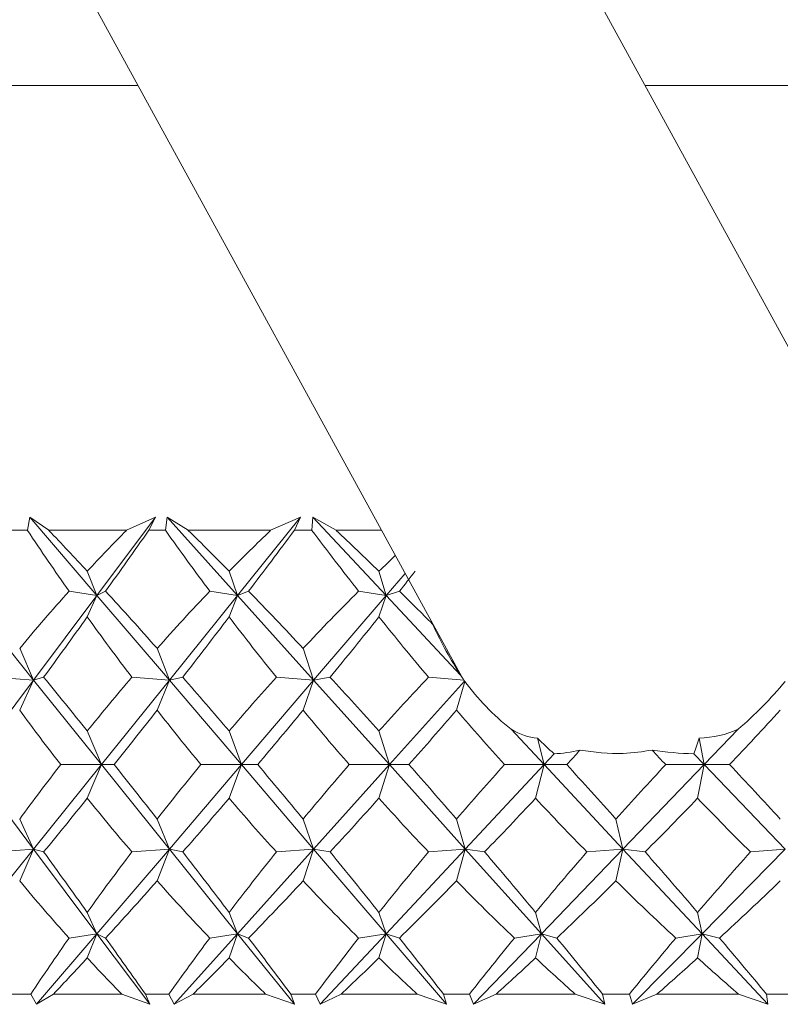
# Model space of a CAD drawing. Header units: inches. Extents: x -4.2 to 22.3, y -10.2 to 17.4.
# Tile 3 of 121: x -1.616 to -1.297, y -2.545 to -2.131. Entities that reach past the tile are written whole.
import ezdxf

# ---------------------------------------------------------------- set-up
doc = ezdxf.new("R2010")
doc.units = ezdxf.units.IN
doc.header["$MEASUREMENT"] = 0

msp = doc.modelspace()

# ---------------------------------------------------------------- linework, layer by layer
at = {"color": 7, "linetype": 'Continuous', "lineweight": 15}
for p, q in [((-1.28094, -2.29136), (-1.42604, -2.0262)), ((-1.59008, -2.11596), (-1.43074, -2.40715)), ((-1.80519, -2.15853), (-1.56679, -2.15853)), ((-1.35362, -2.15853), (-0.42112, -2.15853)), ((-1.6132, -2.34553), (-1.61218, -2.34002)), ((-1.60422, -2.34553), (-1.61218, -2.34002)), ((-1.58404, -2.37294), (-1.61218, -2.34002)), ((-1.58404, -2.37294), (-1.55941, -2.34002)), ((-1.57164, -2.34553), (-1.55941, -2.34002)), ((-1.56223, -2.34553), (-1.55941, -2.34002)), ((-1.55521, -2.34553), (-1.55448, -2.34002)), ((-1.54563, -2.34553), (-1.55448, -2.34002)), ((-1.52493, -2.37294), (-1.55448, -2.34002)), ((-1.52493, -2.37294), (-1.49844, -2.34002)), ((-1.51103, -2.34553), (-1.49844, -2.34002)), ((-1.50107, -2.34553), (-1.49844, -2.34002)), ((-1.49366, -2.34553), (-1.49324, -2.34002)), ((-1.48356, -2.34553), (-1.49324, -2.34002)), ((-1.4625, -2.37294), (-1.49324, -2.34002)), ((-1.6132, -2.34553), (-1.61977, -2.34553)), ((-1.57164, -2.34553), (-1.60422, -2.34553)), ((-1.55521, -2.34553), (-1.56223, -2.34553)), ((-1.51103, -2.34553), (-1.54563, -2.34553)), ((-1.49366, -2.34553), (-1.50107, -2.34553)), ((-1.46446, -2.34553), (-1.48356, -2.34553)), ((-1.58404, -2.37294), (-1.58808, -2.36274)), ((-1.52493, -2.37294), (-1.52846, -2.36274)), ((-1.4625, -2.37294), (-1.4655, -2.36274)), ((-1.4625, -2.37294), (-1.45455, -2.36364)), ((-1.58404, -2.37294), (-1.59573, -2.37112)), ((-1.58404, -2.37294), (-1.58037, -2.37112)), ((-1.52493, -2.37294), (-1.53659, -2.37112)), ((-1.52493, -2.37294), (-1.52028, -2.37112)), ((-1.4625, -2.37294), (-1.47405, -2.37112)), ((-1.4625, -2.37294), (-1.45691, -2.37112)), ((-1.6107, -2.40856), (-1.63936, -2.37294)), ((-1.6107, -2.40856), (-1.58404, -2.37294)), ((-1.58404, -2.37294), (-1.58808, -2.38191)), ((-1.5536, -2.40856), (-1.58404, -2.37294)), ((-1.5536, -2.40856), (-1.52493, -2.37294)), ((-1.52493, -2.37294), (-1.52846, -2.38191)), ((-1.49295, -2.40856), (-1.52493, -2.37294)), ((-1.49295, -2.40856), (-1.4625, -2.37294)), ((-1.4625, -2.37294), (-1.4655, -2.38191)), ((-1.43124, -2.40642), (-1.4625, -2.37294)), ((-1.6107, -2.40856), (-1.61649, -2.39514)), ((-1.5536, -2.40856), (-1.55872, -2.39514)), ((-1.49295, -2.40856), (-1.49737, -2.39514)), ((-1.63724, -2.44404), (-1.6107, -2.40856)), ((-1.6107, -2.40856), (-1.62643, -2.40733)), ((-1.6107, -2.40856), (-1.61649, -2.42115)), ((-1.6107, -2.40856), (-1.60642, -2.40733)), ((-1.58215, -2.44404), (-1.6107, -2.40856)), ((-1.58215, -2.44404), (-1.5536, -2.40856)), ((-1.5536, -2.40856), (-1.56935, -2.40733)), ((-1.5536, -2.40856), (-1.55872, -2.42115)), ((-1.5536, -2.40856), (-1.54798, -2.40733)), ((-1.52327, -2.44404), (-1.5536, -2.40856)), ((-1.52327, -2.44404), (-1.49295, -2.40856)), ((-1.49295, -2.40856), (-1.50861, -2.40733)), ((-1.49295, -2.40856), (-1.49737, -2.42115)), ((-1.49295, -2.40856), (-1.48603, -2.40733)), ((-1.4611, -2.44404), (-1.49295, -2.40856)), ((-1.4611, -2.44404), (-1.42954, -2.40889)), ((-1.42977, -2.40852), (-1.44468, -2.40733)), ((-1.42939, -2.40905), (-1.43292, -2.42115)), ((-1.58215, -2.44404), (-1.58808, -2.4299)), ((-1.52327, -2.44404), (-1.52846, -2.4299)), ((-1.4611, -2.44404), (-1.4655, -2.4299)), ((-1.39612, -2.44404), (-1.40997, -2.4292)), ((-1.32886, -2.44404), (-1.31459, -2.4292)), ((-1.39612, -2.44404), (-1.39893, -2.43293)), ((-1.32886, -2.44404), (-1.33101, -2.43293)), ((-1.39612, -2.44404), (-1.39187, -2.43949)), ((-1.32886, -2.44404), (-1.33324, -2.43949)), ((-1.6107, -2.47952), (-1.63724, -2.44404)), ((-1.6107, -2.47952), (-1.58215, -2.44404)), ((-1.58215, -2.44404), (-1.59925, -2.44404)), ((-1.58215, -2.44404), (-1.58808, -2.45818)), ((-1.58215, -2.44404), (-1.57677, -2.44404)), ((-1.5536, -2.47952), (-1.58215, -2.44404)), ((-1.5536, -2.47952), (-1.52327, -2.44404)), ((-1.52327, -2.44404), (-1.54034, -2.44404)), ((-1.52327, -2.44404), (-1.52846, -2.45818)), ((-1.52327, -2.44404), (-1.51646, -2.44404)), ((-1.49295, -2.47952), (-1.52327, -2.44404)), ((-1.49295, -2.47952), (-1.4611, -2.44404)), ((-1.4611, -2.44404), (-1.47799, -2.44404)), ((-1.4611, -2.44404), (-1.4655, -2.45818)), ((-1.4611, -2.44404), (-1.45291, -2.44404)), ((-1.42924, -2.47952), (-1.4611, -2.44404)), ((-1.42924, -2.47952), (-1.39612, -2.44404)), ((-1.39612, -2.44404), (-1.4127, -2.44404)), ((-1.39612, -2.44404), (-1.3997, -2.45818)), ((-1.39612, -2.44404), (-1.38661, -2.44404)), ((-1.36299, -2.47952), (-1.39612, -2.44404)), ((-1.36299, -2.47952), (-1.32886, -2.44404)), ((-1.32886, -2.44404), (-1.345, -2.44404)), ((-1.32886, -2.44404), (-1.33159, -2.45818)), ((-1.29473, -2.47952), (-1.32886, -2.44404)), ((-1.32886, -2.44404), (-1.31812, -2.44404)), ((-1.6107, -2.47952), (-1.61649, -2.46693)), ((-1.5536, -2.47952), (-1.55872, -2.46693)), ((-1.49295, -2.47952), (-1.49737, -2.46693)), ((-1.42924, -2.47952), (-1.43292, -2.46693)), ((-1.36299, -2.47952), (-1.3659, -2.46693)), ((-1.63936, -2.51514), (-1.6107, -2.47952)), ((-1.6107, -2.47952), (-1.62643, -2.48074)), ((-1.6107, -2.47952), (-1.61649, -2.49293)), ((-1.6107, -2.47952), (-1.60642, -2.48074)), ((-1.58404, -2.51514), (-1.6107, -2.47952)), ((-1.58404, -2.51514), (-1.5536, -2.47952)), ((-1.5536, -2.47952), (-1.56935, -2.48074)), ((-1.5536, -2.47952), (-1.55872, -2.49293)), ((-1.5536, -2.47952), (-1.54798, -2.48074)), ((-1.52493, -2.51514), (-1.5536, -2.47952)), ((-1.52493, -2.51514), (-1.49295, -2.47952)), ((-1.49295, -2.47952), (-1.50861, -2.48074)), ((-1.49295, -2.47952), (-1.49737, -2.49293)), ((-1.49295, -2.47952), (-1.48603, -2.48074)), ((-1.4625, -2.51514), (-1.49295, -2.47952)), ((-1.4625, -2.51514), (-1.42924, -2.47952)), ((-1.42924, -2.47952), (-1.44468, -2.48074)), ((-1.42924, -2.47952), (-1.43292, -2.49293)), ((-1.42924, -2.47952), (-1.42108, -2.48074)), ((-1.39726, -2.51514), (-1.42924, -2.47952)), ((-1.39726, -2.51514), (-1.36299, -2.47952)), ((-1.36299, -2.47952), (-1.37808, -2.48074)), ((-1.36299, -2.47952), (-1.3659, -2.49293)), ((-1.32974, -2.51514), (-1.36299, -2.47952)), ((-1.36299, -2.47952), (-1.35366, -2.48074)), ((-1.32974, -2.51514), (-1.29473, -2.47952)), ((-1.29473, -2.47952), (-1.30935, -2.48074)), ((-1.58404, -2.51514), (-1.58808, -2.50616)), ((-1.52493, -2.51514), (-1.52846, -2.50616)), ((-1.4625, -2.51514), (-1.4655, -2.50616)), ((-1.39726, -2.51514), (-1.3997, -2.50616)), ((-1.32974, -2.51514), (-1.33159, -2.50616)), ((-1.60941, -2.54482), (-1.58404, -2.51514)), ((-1.58404, -2.51514), (-1.59573, -2.51696)), ((-1.58404, -2.51514), (-1.58808, -2.52534)), ((-1.58404, -2.51514), (-1.58037, -2.51696)), ((-1.56183, -2.54482), (-1.58404, -2.51514)), ((-1.55157, -2.54482), (-1.52493, -2.51514)), ((-1.52493, -2.51514), (-1.53659, -2.51696)), ((-1.52493, -2.51514), (-1.52846, -2.52534)), ((-1.52493, -2.51514), (-1.52028, -2.51696)), ((-1.50105, -2.54482), (-1.52493, -2.51514)), ((-1.49021, -2.54482), (-1.4625, -2.51514)), ((-1.4625, -2.51514), (-1.47405, -2.51696)), ((-1.4625, -2.51514), (-1.4655, -2.52534)), ((-1.4625, -2.51514), (-1.45691, -2.51696)), ((-1.43714, -2.54482), (-1.4625, -2.51514)), ((-1.42581, -2.54482), (-1.39726, -2.51514)), ((-1.39726, -2.51514), (-1.40859, -2.51696)), ((-1.39726, -2.51514), (-1.3997, -2.52534)), ((-1.39726, -2.51514), (-1.39077, -2.51696)), ((-1.37062, -2.54482), (-1.39726, -2.51514)), ((-1.3589, -2.54482), (-1.32974, -2.51514)), ((-1.32974, -2.51514), (-1.34076, -2.51696)), ((-1.32974, -2.51514), (-1.33159, -2.52534)), ((-1.32974, -2.51514), (-1.3224, -2.51696)), ((-1.30203, -2.54482), (-1.32974, -2.51514)), ((-1.61185, -2.54053), (-1.62109, -2.54053)), ((-1.61185, -2.54053), (-1.60941, -2.54482)), ((-1.60231, -2.54053), (-1.60941, -2.54482)), ((-1.57362, -2.54053), (-1.60231, -2.54053)), ((-1.57362, -2.54053), (-1.56183, -2.54482)), ((-1.56365, -2.54053), (-1.56183, -2.54482)), ((-1.55377, -2.54053), (-1.56365, -2.54053)), ((-1.55377, -2.54053), (-1.55157, -2.54482)), ((-1.54359, -2.54053), (-1.55157, -2.54482)), ((-1.51313, -2.54053), (-1.54359, -2.54053)), ((-1.51313, -2.54053), (-1.50105, -2.54482)), ((-1.50257, -2.54053), (-1.50105, -2.54482)), ((-1.49214, -2.54053), (-1.50257, -2.54053)), ((-1.49214, -2.54053), (-1.49021, -2.54482)), ((-1.48141, -2.54053), (-1.49021, -2.54482)), ((-1.44941, -2.54053), (-1.48141, -2.54053)), ((-1.44941, -2.54053), (-1.43714, -2.54482)), ((-1.43836, -2.54053), (-1.43714, -2.54482)), ((-1.42746, -2.54053), (-1.43836, -2.54053)), ((-1.42746, -2.54053), (-1.42581, -2.54482)), ((-1.41627, -2.54053), (-1.42581, -2.54482)), ((-1.38299, -2.54053), (-1.41627, -2.54053)), ((-1.38299, -2.54053), (-1.37062, -2.54482)), ((-1.37154, -2.54053), (-1.37062, -2.54482)), ((-1.36025, -2.54053), (-1.37154, -2.54053)), ((-1.36025, -2.54053), (-1.3589, -2.54482)), ((-1.34868, -2.54053), (-1.3589, -2.54482)), ((-1.3144, -2.54053), (-1.34868, -2.54053)), ((-1.3144, -2.54053), (-1.30203, -2.54482)), ((-1.30263, -2.54053), (-1.30203, -2.54482)), ((-1.29105, -2.54053), (-1.30263, -2.54053))]:
    msp.add_line(p, q, dxfattribs=at)
for centre, major_axis, ratio, start_param, end_param in [((-1.11316, -1.32681), (-0.08315, 1.38482), 0.574565, 2.36227, 2.389935), ((-1.11316, -3.56127), (-0.76148, 1.37901), 0.177848, 5.659573, 5.684875), ((-1.11316, -3.56127), (-0.13024, 1.38365), 0.570469, 0.446773, 0.472076), ((-1.11316, -1.32681), (0.78803, 1.38341), 0.09968, 3.915484, 3.943149), ((-1.11316, -1.32681), (-0.18646, 1.38166), 0.563067, 2.320911, 2.348576), ((-1.11316, -3.56127), (-0.74212, 1.37624), 0.217076, 5.64094, 5.666242), ((-1.11316, -3.56127), (-0.02413, 1.38557), 0.577117, 0.490366, 0.515668), ((-1.11316, -1.32681), (0.77671, 1.38145), 0.138714, 3.936598, 3.964263), ((-1.11316, -1.32681), (-0.28178, 1.37715), 0.543684, 2.285967, 2.313632), ((-1.11316, -3.56127), (-0.71836, 1.37335), 0.256359, 5.624166, 5.649468), ((-1.11316, -3.56127), (0.08315, 1.38482), 0.574565, 0.550674, 0.560206), ((-1.11316, -1.32681), (0.76148, 1.37901), 0.177848, 3.956657, 3.965853), ((-1.11316, -3.56127), (-0.13024, 1.38365), 0.570469, 0.484008, 0.516956), ((-1.11316, -3.56127), (-0.76148, 1.37901), 0.177848, 5.614693, 5.64764), ((-1.11316, -3.56127), (-0.02413, 1.38557), 0.577117, 0.527601, 0.560548), ((-1.11316, -3.56127), (-0.74212, 1.37624), 0.217076, 5.59606, 5.629007), ((-1.11316, -3.56127), (0.08315, 1.38482), 0.574565, 0.572138, 0.605085), ((-1.11316, -3.56127), (-0.71836, 1.37335), 0.256359, 5.593096, 5.612233), ((-1.11316, -1.32681), (0.78803, 1.38341), 0.09968, 3.874759, 3.903551), ((-1.11316, -1.32681), (-0.08315, 1.38482), 0.574565, 2.401867, 2.43066), ((-1.11316, -1.32681), (0.77671, 1.38145), 0.138714, 3.895874, 3.924666), ((-1.11316, -1.32681), (-0.18646, 1.38166), 0.563067, 2.360509, 2.389301), ((-1.11316, -1.32681), (0.76148, 1.37901), 0.177848, 3.915933, 3.944725), ((-1.11316, -1.32681), (-0.28178, 1.37715), 0.543684, 2.325564, 2.354356), ((-1.42028, -2.2315), (-0.02488, 0.20133), 0.301741, 2.399149, 2.585162), ((-1.11316, -3.56127), (-0.77671, 1.38145), 0.138714, 5.589872, 5.618664), ((-1.11316, -3.56127), (-0.02413, 1.38557), 0.577117, 0.576636, 0.605428), ((-1.11316, -3.56127), (-0.76148, 1.37901), 0.177848, 5.569813, 5.598605), ((-1.11316, -3.56127), (0.08315, 1.38482), 0.574565, 0.621173, 0.649965), ((-1.11316, -3.56127), (-0.74212, 1.37624), 0.217076, 5.55118, 5.579972), ((-1.11316, -3.56127), (0.18646, 1.38166), 0.563067, 0.662532, 0.691324), ((-1.34074, -2.37684), (0.10203, -0.02822), 0.750948, 3.865186, 3.892845), ((-1.36652, -2.32973), (-0.08473, 0.17507), 0.481321, 1.795654, 1.797959), ((-1.36424, -2.3339), (0.06329, 0.07688), 0.462591, 3.081843, 3.086637), ((-1.34074, -2.37684), (0.10203, -0.02822), 0.750948, 3.899944, 4.190541), ((-1.34074, -2.37684), (0.06532, 0.07262), 0.571449, 4.49114, 4.781737), ((-1.11316, -1.32681), (0.02413, 1.38557), 0.577117, 2.491285, 2.518702), ((-1.11316, -1.32681), (0.77671, 1.38145), 0.138714, 3.852369, 3.879786), ((-1.11316, -1.32681), (-0.08315, 1.38482), 0.574565, 2.446747, 2.474164), ((-1.11316, -1.32681), (0.76148, 1.37901), 0.177848, 3.872428, 3.899845), ((-1.11316, -1.32681), (-0.18646, 1.38166), 0.563067, 2.405389, 2.432806), ((-1.11316, -1.32681), (0.74212, 1.37624), 0.217076, 3.891061, 3.918478), ((-1.11316, -1.32681), (-0.28178, 1.37715), 0.543684, 2.370444, 2.397861), ((-1.11316, -1.32681), (0.68982, 1.37055), 0.295613, 3.922238, 3.949655), ((-1.42028, -2.2315), (-0.02488, 0.20133), 0.301741, 2.910517, 3.084075), ((-1.42028, -2.2315), (-0.10854, 0.19627), 0.419091, 2.9341, 3.107658), ((-1.38897, -2.28871), (-0.0957, 0.1837), 0.453446, 2.208427, 2.264158), ((-1.38897, -2.28871), (-0.02221, 0.1886), 0.349492, 3.745912, 3.801643), ((-1.35124, -2.35766), (0.06424, 0.07478), 0.519297, 3.596705, 3.760731), ((-1.11316, -1.32681), (0.71836, 1.37335), 0.256359, 3.907835, 3.915267), ((-1.35124, -2.35766), (0.10395, -0.03481), 0.712993, 4.951944, 5.11597), ((-1.11316, -1.32681), (-0.36695, 1.37255), 0.517929, 2.363627, 2.371058), ((-1.11316, -3.56127), (-0.02413, 1.38557), 0.577117, 0.622891, 0.650308), ((-1.11316, -3.56127), (-0.77671, 1.38145), 0.138714, 5.544992, 5.572409), ((-1.11316, -3.56127), (0.08315, 1.38482), 0.574565, 0.667428, 0.694845), ((-1.11316, -3.56127), (-0.76148, 1.37901), 0.177848, 5.524933, 5.55235), ((-1.11316, -3.56127), (0.18646, 1.38166), 0.563067, 0.708787, 0.736204), ((-1.11316, -3.56127), (-0.74212, 1.37624), 0.217076, 5.5063, 5.533717), ((-1.11316, -3.56127), (0.28178, 1.37715), 0.543684, 0.743732, 0.771149), ((-1.11316, -3.56127), (-0.71836, 1.37335), 0.256359, 5.489526, 5.516943), ((-1.11316, -3.56127), (0.36695, 1.37255), 0.517929, 0.770534, 0.797951), ((-1.11316, -3.56127), (-0.68982, 1.37055), 0.295613, 5.475123, 5.50254), ((-1.11316, -1.32681), (0.77671, 1.38145), 0.138714, 3.806114, 3.834906), ((-1.11316, -1.32681), (0.02413, 1.38557), 0.577117, 2.536165, 2.564957), ((-1.11316, -1.32681), (0.76148, 1.37901), 0.177848, 3.826173, 3.854965), ((-1.11316, -1.32681), (-0.08315, 1.38482), 0.574565, 2.491627, 2.520419), ((-1.11316, -1.32681), (0.74212, 1.37624), 0.217076, 3.844806, 3.873598), ((-1.11316, -1.32681), (-0.18646, 1.38166), 0.563067, 2.450269, 2.479061), ((-1.11316, -1.32681), (0.71836, 1.37335), 0.256359, 3.86158, 3.890372), ((-1.11316, -1.32681), (-0.28178, 1.37715), 0.543684, 2.415324, 2.444116), ((-1.11316, -1.32681), (0.68982, 1.37055), 0.295613, 3.875983, 3.904775), ((-1.11316, -1.32681), (-0.36695, 1.37255), 0.517929, 2.388521, 2.417313), ((-1.11316, -3.56127), (-0.78803, 1.38341), 0.09968, 5.521227, 5.550019), ((-1.11316, -3.56127), (0.08315, 1.38482), 0.574565, 0.710933, 0.739725), ((-1.11316, -3.56127), (-0.77671, 1.38145), 0.138714, 5.500112, 5.528904), ((-1.11316, -3.56127), (0.18646, 1.38166), 0.563067, 0.752291, 0.781084), ((-1.11316, -3.56127), (-0.76148, 1.37901), 0.177848, 5.480053, 5.508845), ((-1.11316, -3.56127), (0.28178, 1.37715), 0.543684, 0.787236, 0.816028), ((-1.11316, -3.56127), (-0.74212, 1.37624), 0.217076, 5.46142, 5.490212), ((-1.11316, -3.56127), (0.36695, 1.37255), 0.517929, 0.814039, 0.842831), ((-1.11316, -3.56127), (-0.71836, 1.37335), 0.256359, 5.444646, 5.473438), ((-1.11316, -3.56127), (0.44149, 1.36883), 0.487384, 0.832369, 0.861161), ((-1.11316, -1.32681), (0.13024, 1.38365), 0.570469, 2.624637, 2.657584), ((-1.11316, -1.32681), (0.76148, 1.37901), 0.177848, 3.777138, 3.810085), ((-1.11316, -1.32681), (0.02413, 1.38557), 0.577117, 2.581044, 2.613992), ((-1.11316, -1.32681), (0.74212, 1.37624), 0.217076, 3.795771, 3.828718), ((-1.11316, -1.32681), (-0.08315, 1.38482), 0.574565, 2.536507, 2.569455), ((-1.11316, -1.32681), (0.71836, 1.37335), 0.256359, 3.812545, 3.845492), ((-1.11316, -1.32681), (-0.18646, 1.38166), 0.563067, 2.495149, 2.528096), ((-1.11316, -1.32681), (0.68982, 1.37055), 0.295613, 3.826948, 3.859895), ((-1.11316, -1.32681), (-0.28178, 1.37715), 0.543684, 2.460204, 2.493151), ((-1.11316, -1.32681), (0.65599, 1.36814), 0.334688, 3.838365, 3.871312), ((-1.11316, -3.56127), (0.08315, 1.38482), 0.574565, 0.751658, 0.777174), ((-1.11316, -3.56127), (-0.78803, 1.38341), 0.09968, 5.483778, 5.509294), ((-1.11316, -3.56127), (0.18646, 1.38166), 0.563067, 0.793016, 0.818532), ((-1.11316, -3.56127), (-0.77671, 1.38145), 0.138714, 5.462663, 5.48818), ((-1.11316, -3.56127), (0.28178, 1.37715), 0.543684, 0.827961, 0.853477), ((-1.11316, -3.56127), (-0.76148, 1.37901), 0.177848, 5.442604, 5.468121), ((-1.11316, -3.56127), (0.36695, 1.37255), 0.517929, 0.854764, 0.88028), ((-1.11316, -3.56127), (-0.74212, 1.37624), 0.217076, 5.423971, 5.449488), ((-1.11316, -3.56127), (0.44149, 1.36883), 0.487384, 0.873093, 0.89861), ((-1.11316, -3.56127), (-0.71836, 1.37335), 0.256359, 5.407197, 5.432713), ((-1.11316, -1.32681), (0.76148, 1.37901), 0.177848, 3.742927, 3.765205), ((-1.11316, -1.32681), (0.13024, 1.38365), 0.570469, 2.669517, 2.691795), ((-1.11316, -1.32681), (0.74212, 1.37624), 0.217076, 3.76156, 3.783838), ((-1.11316, -1.32681), (0.02413, 1.38557), 0.577117, 2.625924, 2.648203), ((-1.11316, -1.32681), (0.71836, 1.37335), 0.256359, 3.778334, 3.800612), ((-1.11316, -1.32681), (-0.08315, 1.38482), 0.574565, 2.581387, 2.603666), ((-1.11316, -1.32681), (0.68982, 1.37055), 0.295613, 3.792737, 3.815015), ((-1.11316, -1.32681), (-0.18646, 1.38166), 0.563067, 2.540029, 2.562307), ((-1.11316, -1.32681), (0.65599, 1.36814), 0.334688, 3.804154, 3.826432), ((-1.11316, -1.32681), (-0.28178, 1.37715), 0.543684, 2.505084, 2.527362)]:
    msp.add_ellipse(centre, major_axis=major_axis, ratio=ratio, start_param=start_param, end_param=end_param, dxfattribs=at)
msp.add_open_spline([(-1.35068, -2.43792), (-1.35473, -2.43855), (-1.36487, -2.44014), (-1.37496, -2.43875), (-1.38102, -2.43792)], degree=3, knots=[0, 0, 0, 0, 0.399659, 1, 1, 1, 1], dxfattribs=at)

doc.saveas('drawing.dxf')
